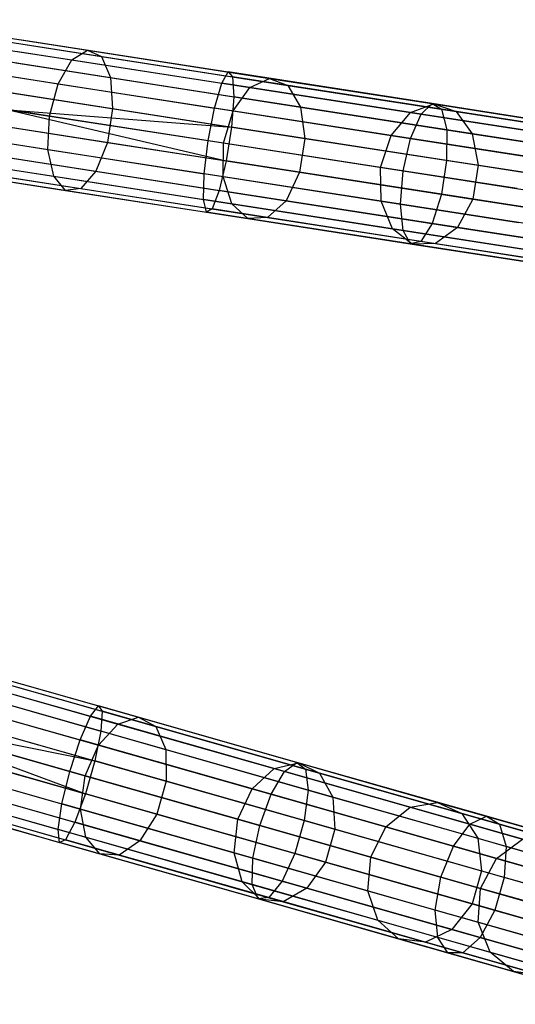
# Model space of a CAD drawing. Extents: x -91 to 92, y -91 to 92.
# Tile 229 of 256: x 70 to 77, y -23 to -9. Entities that reach past the tile are written whole.
import ezdxf

# ---------------------------------------------------------------- set-up
doc = ezdxf.new("R2010")
doc.units = 0
doc.header["$LTSCALE"] = 25.4
doc.layers.get('0').update_dxf_attribs({"linetype": 'CONTINUOUS'})

# ---------------------------------------------------------------- blocks, each defined once
blk = doc.blocks.new('NL2500012258_STL_2')
at = {"color": 0}
for p, q in [((160.545, -9.57, 176.49), (163.285, -9.995, 175.398)), ((160.545, -9.57, 176.49), (163.285, -9.995, 175.398)), ((160.388, -9.717, 176.063), (163.067, -10.133, 174.995)), ((160.388, -9.717, 176.063), (163.067, -10.133, 174.995)), ((160.675, -9.649, 176.944), (163.481, -10.084, 175.826)), ((160.675, -9.649, 176.944), (163.481, -10.084, 175.826)), ((162.328, -9.905, 27.145), (165.316, -10.369, 27.371)), ((162.328, -9.905, 27.145), (165.316, -10.369, 27.371)), ((162.337, -9.848, 27.621), (165.256, -10.301, 27.841)), ((162.337, -9.848, 27.621), (165.256, -10.301, 27.841)), ((160.748, -9.935, 177.321), (163.609, -10.379, 176.18)), ((160.748, -9.935, 177.321), (163.609, -10.379, 176.18)), ((162.311, -10.016, 28.068), (165.164, -10.459, 28.284)), ((162.311, -10.016, 28.068), (165.164, -10.459, 28.284)), ((163.067, -10.133, 174.995), (163.285, -9.995, 175.398)), ((163.067, -10.133, 174.995), (163.285, -9.995, 175.398)), ((163.285, -9.995, 175.398), (165.834, -10.391, 173.903)), ((163.285, -9.995, 175.398), (165.834, -10.391, 173.903)), ((163.285, -9.995, 175.398), (163.481, -10.084, 175.826)), ((163.285, -9.995, 175.398), (163.481, -10.084, 175.826)), ((160.24, -10.057, 175.76), (162.875, -10.466, 174.709)), ((160.24, -10.057, 175.76), (162.875, -10.466, 174.709)), ((162.286, -10.174, 26.751), (165.333, -10.647, 26.982)), ((162.286, -10.174, 26.751), (165.333, -10.647, 26.982)), ((162.875, -10.466, 174.709), (163.067, -10.133, 174.995)), ((162.875, -10.466, 174.709), (163.067, -10.133, 174.995)), ((163.067, -10.133, 174.995), (165.558, -10.52, 173.534)), ((163.067, -10.133, 174.995), (165.558, -10.52, 173.534)), ((163.481, -10.084, 175.826), (166.09, -10.489, 174.295)), ((163.481, -10.084, 175.826), (166.09, -10.489, 174.295)), ((163.481, -10.084, 175.826), (163.609, -10.379, 176.18)), ((163.481, -10.084, 175.826), (163.609, -10.379, 176.18)), ((165.164, -10.459, 28.284), (165.256, -10.301, 27.841)), ((165.164, -10.459, 28.284), (165.256, -10.301, 27.841)), ((165.256, -10.301, 27.841), (165.316, -10.369, 27.371)), ((168.11, -10.744, 28.498), (165.256, -10.301, 27.841)), ((168.11, -10.744, 28.498), (165.256, -10.301, 27.841)), ((165.256, -10.301, 27.841), (165.316, -10.369, 27.371)), ((160.748, -10.364, 177.533), (163.639, -10.813, 176.381)), ((160.748, -10.364, 177.533), (163.639, -10.813, 176.381)), ((162.256, -10.37, 28.385), (165.062, -10.806, 28.598)), ((162.256, -10.37, 28.385), (165.062, -10.806, 28.598)), ((162.755, -10.918, 174.606), (162.875, -10.466, 174.709)), ((162.755, -10.918, 174.606), (162.875, -10.466, 174.709)), ((162.875, -10.466, 174.709), (165.326, -10.847, 173.272)), ((162.875, -10.466, 174.709), (165.326, -10.847, 173.272)), ((163.609, -10.379, 176.18), (166.269, -10.792, 174.62)), ((163.609, -10.379, 176.18), (166.269, -10.792, 174.62)), ((163.609, -10.379, 176.18), (163.639, -10.813, 176.381)), ((163.609, -10.379, 176.18), (163.639, -10.813, 176.381)), ((165.062, -10.806, 28.598), (165.164, -10.459, 28.284)), ((165.062, -10.806, 28.598), (165.164, -10.459, 28.284)), ((167.954, -10.892, 28.926), (165.164, -10.459, 28.284)), ((167.954, -10.892, 28.926), (165.164, -10.459, 28.284)), ((165.316, -10.369, 27.371), (165.333, -10.647, 26.982)), ((168.239, -10.823, 28.044), (165.316, -10.369, 27.371)), ((168.239, -10.823, 28.044), (165.316, -10.369, 27.371)), ((165.316, -10.369, 27.371), (165.333, -10.647, 26.982)), ((165.558, -10.52, 173.534), (165.834, -10.391, 173.903)), ((165.558, -10.52, 173.534), (165.834, -10.391, 173.903)), ((165.834, -10.391, 173.903), (168.133, -10.748, 172.039)), ((165.834, -10.391, 173.903), (168.133, -10.748, 172.039)), ((165.834, -10.391, 173.903), (166.09, -10.489, 174.295)), ((165.834, -10.391, 173.903), (166.09, -10.489, 174.295)), ((162.755, -10.918, 174.606), (160.135, -10.511, 175.65)), ((162.755, -10.918, 174.606), (160.135, -10.511, 175.65)), ((162.221, -10.593, 26.529), (165.3, -11.071, 26.762)), ((162.221, -10.593, 26.529), (165.3, -11.071, 26.762)), ((165.326, -10.847, 173.272), (165.558, -10.52, 173.534)), ((165.326, -10.847, 173.272), (165.558, -10.52, 173.534)), ((165.558, -10.52, 173.534), (167.805, -10.869, 171.712)), ((165.558, -10.52, 173.534), (167.805, -10.869, 171.712)), ((166.09, -10.489, 174.295), (168.444, -10.855, 172.386)), ((166.09, -10.489, 174.295), (168.444, -10.855, 172.386)), ((166.09, -10.489, 174.295), (166.269, -10.792, 174.62)), ((166.09, -10.489, 174.295), (166.269, -10.792, 174.62)), ((165.333, -10.647, 26.982), (165.3, -11.071, 26.762)), ((165.333, -10.647, 26.982), (165.3, -11.071, 26.762)), ((168.312, -11.109, 27.668), (165.333, -10.647, 26.982)), ((168.312, -11.109, 27.668), (165.333, -10.647, 26.982)), ((160.675, -10.837, 177.533), (163.566, -11.286, 176.381)), ((160.675, -10.837, 177.533), (163.566, -11.286, 176.381)), ((162.184, -10.829, 26.5), (165.227, -11.544, 26.762)), ((162.184, -10.829, 26.5), (165.227, -11.544, 26.762)), ((162.184, -10.829, 26.5), (165.3, -11.071, 26.762)), ((162.184, -10.829, 26.5), (165.3, -11.071, 26.762)), ((162.184, -10.829, 28.5), (164.974, -11.262, 28.711)), ((162.184, -10.829, 28.5), (164.974, -11.262, 28.711)), ((163.639, -10.813, 176.381), (163.566, -11.286, 176.381)), ((163.639, -10.813, 176.381), (163.566, -11.286, 176.381)), ((163.639, -10.813, 176.381), (166.328, -11.23, 174.803)), ((163.639, -10.813, 176.381), (166.328, -11.23, 174.803)), ((164.974, -11.262, 28.711), (165.062, -10.806, 28.598)), ((164.974, -11.262, 28.711), (165.062, -10.806, 28.598)), ((167.807, -11.232, 29.23), (165.062, -10.806, 28.598)), ((167.807, -11.232, 29.23), (165.062, -10.806, 28.598)), ((165.191, -11.296, 173.177), (165.326, -10.847, 173.272)), ((165.191, -11.296, 173.177), (165.326, -10.847, 173.272)), ((165.326, -10.847, 173.272), (167.536, -11.19, 171.48)), ((165.326, -10.847, 173.272), (167.536, -11.19, 171.48)), ((166.269, -10.792, 174.62), (168.668, -11.165, 172.674)), ((166.269, -10.792, 174.62), (168.668, -11.165, 172.674)), ((166.269, -10.792, 174.62), (166.328, -11.23, 174.803)), ((166.269, -10.792, 174.62), (166.328, -11.23, 174.803)), ((167.536, -11.19, 171.48), (167.805, -10.869, 171.712)), ((167.536, -11.19, 171.48), (167.805, -10.869, 171.712)), ((167.805, -10.869, 171.712), (168.133, -10.748, 172.039)), ((167.805, -10.869, 171.712), (168.133, -10.748, 172.039)), ((167.805, -10.869, 171.712), (169.758, -11.172, 169.57)), ((167.805, -10.869, 171.712), (169.758, -11.172, 169.57)), ((167.954, -10.892, 28.926), (168.11, -10.744, 28.498)), ((167.954, -10.892, 28.926), (168.11, -10.744, 28.498)), ((168.11, -10.744, 28.498), (168.239, -10.823, 28.044)), ((170.836, -11.168, 29.578), (168.11, -10.744, 28.498)), ((170.836, -11.168, 29.578), (168.11, -10.744, 28.498)), ((168.11, -10.744, 28.498), (168.239, -10.823, 28.044)), ((168.133, -10.748, 172.039), (170.131, -11.058, 169.848)), ((168.133, -10.748, 172.039), (170.131, -11.058, 169.848)), ((168.133, -10.748, 172.039), (168.444, -10.855, 172.386)), ((168.133, -10.748, 172.039), (168.444, -10.855, 172.386)), ((168.239, -10.823, 28.044), (168.312, -11.109, 27.668)), ((171.03, -11.256, 29.149), (168.239, -10.823, 28.044)), ((171.03, -11.256, 29.149), (168.239, -10.823, 28.044)), ((168.239, -10.823, 28.044), (168.312, -11.109, 27.668)), ((168.444, -10.855, 172.386), (170.49, -11.172, 170.143)), ((168.444, -10.855, 172.386), (170.49, -11.172, 170.143)), ((168.444, -10.855, 172.386), (168.668, -11.165, 172.674)), ((168.444, -10.855, 172.386), (168.668, -11.165, 172.674)), ((160.097, -10.976, 175.76), (162.733, -11.385, 174.709)), ((160.097, -10.976, 175.76), (162.733, -11.385, 174.709)), ((162.733, -11.385, 174.709), (162.755, -10.918, 174.606)), ((162.733, -11.385, 174.709), (162.755, -10.918, 174.606)), ((165.191, -11.296, 173.177), (162.755, -10.918, 174.606)), ((165.191, -11.296, 173.177), (162.755, -10.918, 174.606)), ((167.807, -11.232, 29.23), (167.954, -10.892, 28.926)), ((167.807, -11.232, 29.23), (167.954, -10.892, 28.926)), ((170.618, -11.306, 29.981), (167.954, -10.892, 28.926)), ((170.618, -11.306, 29.981), (167.954, -10.892, 28.926)), ((162.148, -11.066, 26.529), (165.227, -11.544, 26.762)), ((162.148, -11.066, 26.529), (165.227, -11.544, 26.762)), ((165.3, -11.071, 26.762), (165.227, -11.544, 26.762)), ((165.3, -11.071, 26.762), (165.227, -11.544, 26.762)), ((168.311, -11.538, 27.455), (165.3, -11.071, 26.762)), ((168.311, -11.538, 27.455), (165.3, -11.071, 26.762)), ((168.312, -11.109, 27.668), (168.311, -11.538, 27.455)), ((168.312, -11.109, 27.668), (168.311, -11.538, 27.455)), ((171.157, -11.551, 28.794), (168.312, -11.109, 27.668)), ((171.157, -11.551, 28.794), (168.312, -11.109, 27.668)), ((160.545, -11.246, 177.321), (163.405, -11.69, 176.18)), ((160.545, -11.246, 177.321), (163.405, -11.69, 176.18)), ((162.113, -11.288, 28.385), (164.92, -11.724, 28.598)), ((162.113, -11.288, 28.385), (164.92, -11.724, 28.598)), ((163.566, -11.286, 176.381), (163.405, -11.69, 176.18)), ((163.566, -11.286, 176.381), (163.405, -11.69, 176.18)), ((163.566, -11.286, 176.381), (166.254, -11.703, 174.803)), ((163.566, -11.286, 176.381), (166.254, -11.703, 174.803)), ((164.92, -11.724, 28.598), (164.974, -11.262, 28.711)), ((164.92, -11.724, 28.598), (164.974, -11.262, 28.711)), ((164.974, -11.262, 28.711), (167.702, -11.686, 29.339)), ((164.974, -11.262, 28.711), (167.702, -11.686, 29.339)), ((166.328, -11.23, 174.803), (166.254, -11.703, 174.803)), ((166.328, -11.23, 174.803), (166.254, -11.703, 174.803)), ((166.328, -11.23, 174.803), (168.753, -11.607, 172.837)), ((166.328, -11.23, 174.803), (168.753, -11.607, 172.837)), ((167.388, -11.637, 171.396), (167.536, -11.19, 171.48)), ((167.388, -11.637, 171.396), (167.536, -11.19, 171.48)), ((167.536, -11.19, 171.48), (169.457, -11.488, 169.373)), ((167.536, -11.19, 171.48), (169.457, -11.488, 169.373)), ((167.702, -11.686, 29.339), (167.807, -11.232, 29.23)), ((167.702, -11.686, 29.339), (167.807, -11.232, 29.23)), ((170.428, -11.638, 30.267), (167.807, -11.232, 29.23)), ((170.428, -11.638, 30.267), (167.807, -11.232, 29.23)), ((168.668, -11.165, 172.674), (170.753, -11.488, 170.388)), ((168.668, -11.165, 172.674), (170.753, -11.488, 170.388)), ((168.668, -11.165, 172.674), (168.753, -11.607, 172.837)), ((168.668, -11.165, 172.674), (168.753, -11.607, 172.837)), ((160.135, -11.344, 176.063), (162.814, -11.76, 174.995)), ((160.135, -11.344, 176.063), (162.814, -11.76, 174.995)), ((162.814, -11.76, 174.995), (162.733, -11.385, 174.709)), ((162.733, -11.385, 174.709), (165.183, -11.765, 173.272)), ((162.733, -11.385, 174.709), (165.183, -11.765, 173.272)), ((162.814, -11.76, 174.995), (162.733, -11.385, 174.709)), ((165.183, -11.765, 173.272), (165.191, -11.296, 173.177)), ((165.183, -11.765, 173.272), (165.191, -11.296, 173.177)), ((167.388, -11.637, 171.396), (165.191, -11.296, 173.177)), ((167.388, -11.637, 171.396), (165.191, -11.296, 173.177)), ((160.24, -11.532, 176.49), (162.981, -11.957, 175.398)), ((160.24, -11.532, 176.49), (162.981, -11.957, 175.398)), ((160.388, -11.496, 176.944), (163.194, -11.932, 175.826)), ((160.388, -11.496, 176.944), (163.194, -11.932, 175.826)), ((162.083, -11.484, 26.751), (165.129, -11.957, 26.982)), ((162.083, -11.484, 26.751), (165.129, -11.957, 26.982)), ((165.227, -11.544, 26.762), (165.129, -11.957, 26.982)), ((165.227, -11.544, 26.762), (165.129, -11.957, 26.982)), ((168.238, -12.011, 27.455), (165.227, -11.544, 26.762)), ((168.238, -12.011, 27.455), (165.227, -11.544, 26.762)), ((168.311, -11.538, 27.455), (168.238, -12.011, 27.455)), ((168.311, -11.538, 27.455), (168.238, -12.011, 27.455)), ((171.187, -11.984, 28.593), (168.311, -11.538, 27.455)), ((171.187, -11.984, 28.593), (168.311, -11.538, 27.455)), ((162.058, -11.642, 28.068), (164.911, -12.085, 28.284)), ((162.058, -11.642, 28.068), (164.911, -12.085, 28.284)), ((163.405, -11.69, 176.18), (163.194, -11.932, 175.826)), ((163.405, -11.69, 176.18), (163.194, -11.932, 175.826)), ((163.405, -11.69, 176.18), (166.065, -12.103, 174.62)), ((163.405, -11.69, 176.18), (166.065, -12.103, 174.62)), ((166.254, -11.703, 174.803), (166.065, -12.103, 174.62)), ((166.254, -11.703, 174.803), (166.065, -12.103, 174.62)), ((166.254, -11.703, 174.803), (168.68, -12.08, 172.837)), ((166.254, -11.703, 174.803), (168.68, -12.08, 172.837)), ((169.297, -11.933, 169.302), (167.388, -11.637, 171.396)), ((167.394, -12.108, 171.48), (167.388, -11.637, 171.396)), ((169.297, -11.933, 169.302), (167.388, -11.637, 171.396)), ((167.394, -12.108, 171.48), (167.388, -11.637, 171.396)), ((167.664, -12.15, 29.23), (167.702, -11.686, 29.339)), ((167.664, -12.15, 29.23), (167.702, -11.686, 29.339)), ((167.702, -11.686, 29.339), (170.307, -12.09, 30.37)), ((167.702, -11.686, 29.339), (170.307, -12.09, 30.37)), ((168.753, -11.607, 172.837), (168.68, -12.08, 172.837)), ((168.753, -11.607, 172.837), (168.68, -12.08, 172.837)), ((168.753, -11.607, 172.837), (170.86, -11.934, 170.526)), ((168.753, -11.607, 172.837), (170.86, -11.934, 170.526)), ((162.032, -11.81, 27.621), (164.951, -12.263, 27.841)), ((162.032, -11.81, 27.621), (164.951, -12.263, 27.841)), ((162.041, -11.753, 27.145), (165.03, -12.217, 27.371)), ((162.041, -11.753, 27.145), (165.03, -12.217, 27.371)), ((162.981, -11.957, 175.398), (162.814, -11.76, 174.995)), ((162.814, -11.76, 174.995), (165.306, -12.147, 173.534)), ((162.814, -11.76, 174.995), (165.306, -12.147, 173.534)), ((162.981, -11.957, 175.398), (162.814, -11.76, 174.995)), ((164.911, -12.085, 28.284), (164.92, -11.724, 28.598)), ((164.911, -12.085, 28.284), (164.92, -11.724, 28.598)), ((167.664, -12.15, 29.23), (164.92, -11.724, 28.598)), ((167.664, -12.15, 29.23), (164.92, -11.724, 28.598)), ((165.306, -12.147, 173.534), (165.183, -11.765, 173.272)), ((165.183, -11.765, 173.272), (167.394, -12.108, 171.48)), ((165.183, -11.765, 173.272), (167.394, -12.108, 171.48)), ((165.306, -12.147, 173.534), (165.183, -11.765, 173.272)), ((163.194, -11.932, 175.826), (162.981, -11.957, 175.398)), ((163.194, -11.932, 175.826), (162.981, -11.957, 175.398)), ((162.981, -11.957, 175.398), (165.529, -12.353, 173.903)), ((162.981, -11.957, 175.398), (165.529, -12.353, 173.903)), ((163.194, -11.932, 175.826), (165.804, -12.337, 174.295)), ((163.194, -11.932, 175.826), (165.804, -12.337, 174.295)), ((165.129, -11.957, 26.982), (165.03, -12.217, 27.371)), ((165.129, -11.957, 26.982), (165.03, -12.217, 27.371)), ((168.108, -12.42, 27.668), (165.129, -11.957, 26.982)), ((168.108, -12.42, 27.668), (165.129, -11.957, 26.982)), ((164.951, -12.263, 27.841), (164.911, -12.085, 28.284)), ((167.701, -12.518, 28.926), (164.911, -12.085, 28.284)), ((164.951, -12.263, 27.841), (164.911, -12.085, 28.284)), ((167.701, -12.518, 28.926), (164.911, -12.085, 28.284)), ((166.065, -12.103, 174.62), (165.804, -12.337, 174.295)), ((166.065, -12.103, 174.62), (165.804, -12.337, 174.295)), ((166.065, -12.103, 174.62), (168.465, -12.475, 172.674)), ((166.065, -12.103, 174.62), (168.465, -12.475, 172.674)), ((167.553, -12.495, 171.712), (167.394, -12.108, 171.48)), ((167.394, -12.108, 171.48), (169.315, -12.406, 169.373)), ((167.394, -12.108, 171.48), (169.315, -12.406, 169.373)), ((167.553, -12.495, 171.712), (167.394, -12.108, 171.48)), ((168.238, -12.011, 27.455), (168.108, -12.42, 27.668)), ((168.238, -12.011, 27.455), (168.108, -12.42, 27.668)), ((171.113, -12.457, 28.593), (168.238, -12.011, 27.455)), ((171.113, -12.457, 28.593), (168.238, -12.011, 27.455)), ((168.68, -12.08, 172.837), (168.465, -12.475, 172.674)), ((168.68, -12.08, 172.837), (168.465, -12.475, 172.674)), ((168.68, -12.08, 172.837), (170.787, -12.407, 170.526)), ((168.68, -12.08, 172.837), (170.787, -12.407, 170.526)), ((165.03, -12.217, 27.371), (164.951, -12.263, 27.841)), ((165.03, -12.217, 27.371), (164.951, -12.263, 27.841)), ((167.952, -12.671, 28.044), (165.03, -12.217, 27.371)), ((167.952, -12.671, 28.044), (165.03, -12.217, 27.371)), ((165.529, -12.353, 173.903), (165.306, -12.147, 173.534)), ((165.306, -12.147, 173.534), (167.553, -12.495, 171.712)), ((165.306, -12.147, 173.534), (167.553, -12.495, 171.712)), ((165.529, -12.353, 173.903), (165.306, -12.147, 173.534)), ((167.701, -12.518, 28.926), (167.664, -12.15, 29.23)), ((170.285, -12.557, 30.267), (167.664, -12.15, 29.23)), ((167.701, -12.518, 28.926), (167.664, -12.15, 29.23)), ((170.285, -12.557, 30.267), (167.664, -12.15, 29.23)), ((167.805, -12.706, 28.498), (164.951, -12.263, 27.841)), ((167.805, -12.706, 28.498), (164.951, -12.263, 27.841)), ((165.804, -12.337, 174.295), (165.529, -12.353, 173.903)), ((165.804, -12.337, 174.295), (165.529, -12.353, 173.903)), ((165.529, -12.353, 173.903), (167.828, -12.71, 172.039)), ((165.529, -12.353, 173.903), (167.828, -12.71, 172.039)), ((165.804, -12.337, 174.295), (168.157, -12.703, 172.386)), ((165.804, -12.337, 174.295), (168.157, -12.703, 172.386)), ((167.828, -12.71, 172.039), (167.553, -12.495, 171.712)), ((167.553, -12.495, 171.712), (169.506, -12.798, 169.57)), ((167.553, -12.495, 171.712), (169.506, -12.798, 169.57)), ((167.828, -12.71, 172.039), (167.553, -12.495, 171.712)), ((167.805, -12.706, 28.498), (167.701, -12.518, 28.926)), ((170.366, -12.932, 29.981), (167.701, -12.518, 28.926)), ((167.805, -12.706, 28.498), (167.701, -12.518, 28.926)), ((170.366, -12.932, 29.981), (167.701, -12.518, 28.926)), ((168.108, -12.42, 27.668), (167.952, -12.671, 28.044)), ((168.108, -12.42, 27.668), (167.952, -12.671, 28.044)), ((170.953, -12.861, 28.794), (168.108, -12.42, 27.668)), ((170.953, -12.861, 28.794), (168.108, -12.42, 27.668)), ((168.465, -12.475, 172.674), (168.157, -12.703, 172.386)), ((168.465, -12.475, 172.674), (168.157, -12.703, 172.386)), ((168.465, -12.475, 172.674), (170.55, -12.799, 170.388)), ((168.465, -12.475, 172.674), (170.55, -12.799, 170.388)), ((167.952, -12.671, 28.044), (167.805, -12.706, 28.498)), ((167.952, -12.671, 28.044), (167.805, -12.706, 28.498)), ((170.743, -13.104, 29.149), (167.952, -12.671, 28.044)), ((170.743, -13.104, 29.149), (167.952, -12.671, 28.044)), ((170.531, -13.129, 29.578), (167.805, -12.706, 28.498)), ((170.531, -13.129, 29.578), (167.805, -12.706, 28.498)), ((168.157, -12.703, 172.386), (167.828, -12.71, 172.039)), ((168.157, -12.703, 172.386), (167.828, -12.71, 172.039)), ((167.828, -12.71, 172.039), (169.826, -13.02, 169.848)), ((167.828, -12.71, 172.039), (169.826, -13.02, 169.848)), ((168.157, -12.703, 172.386), (170.203, -13.02, 170.143)), ((168.157, -12.703, 172.386), (170.203, -13.02, 170.143)), ((160.582, -18.416, 27.145), (163.491, -19.244, 27.371)), ((160.582, -18.416, 27.145), (163.491, -19.244, 27.371)), ((160.597, -18.36, 27.621), (163.439, -19.169, 27.841)), ((160.597, -18.36, 27.621), (163.439, -19.169, 27.841)), ((160.551, -18.524, 28.068), (163.328, -19.314, 28.284)), ((160.551, -18.524, 28.068), (163.328, -19.314, 28.284)), ((160.507, -18.677, 26.751), (163.473, -19.521, 26.982)), ((160.507, -18.677, 26.751), (163.473, -19.521, 26.982)), ((161.521, -18.623, 175.398), (164.002, -19.329, 173.903)), ((161.521, -18.623, 175.398), (164.002, -19.329, 173.903)), ((160.453, -18.868, 28.385), (163.185, -19.646, 28.598)), ((160.453, -18.868, 28.385), (163.185, -19.646, 28.598)), ((161.287, -18.733, 174.995), (163.712, -19.423, 173.534)), ((161.287, -18.733, 174.995), (163.712, -19.423, 173.534)), ((161.704, -18.735, 175.826), (164.244, -19.458, 174.295)), ((161.704, -18.735, 175.826), (164.244, -19.458, 174.295)), ((160.391, -19.085, 26.529), (163.388, -19.938, 26.762)), ((160.391, -19.085, 26.529), (163.388, -19.938, 26.762)), ((161.056, -19.04, 174.709), (163.441, -19.719, 173.272)), ((161.056, -19.04, 174.709), (163.441, -19.719, 173.272)), ((161.795, -19.044, 176.18), (164.384, -19.78, 174.62)), ((161.795, -19.044, 176.18), (164.384, -19.78, 174.62)), ((163.328, -19.314, 28.284), (163.439, -19.169, 27.841)), ((163.328, -19.314, 28.284), (163.439, -19.169, 27.841)), ((163.439, -19.169, 27.841), (163.491, -19.244, 27.371)), ((166.217, -19.959, 28.498), (163.439, -19.169, 27.841)), ((166.217, -19.959, 28.498), (163.439, -19.169, 27.841)), ((163.439, -19.169, 27.841), (163.491, -19.244, 27.371)), ((163.491, -19.244, 27.371), (163.473, -19.521, 26.982)), ((163.491, -19.244, 27.371), (163.473, -19.521, 26.982)), ((166.335, -20.053, 28.044), (163.491, -19.244, 27.371)), ((166.335, -20.053, 28.044), (163.491, -19.244, 27.371)), ((160.326, -19.315, 26.5), (163.257, -20.398, 26.762)), ((160.326, -19.315, 26.5), (163.257, -20.398, 26.762)), ((160.326, -19.315, 26.5), (163.388, -19.938, 26.762)), ((160.326, -19.315, 26.5), (163.388, -19.938, 26.762)), ((160.326, -19.315, 28.5), (163.041, -20.088, 28.711)), ((160.326, -19.315, 28.5), (163.041, -20.088, 28.711)), ((163.185, -19.646, 28.598), (163.328, -19.314, 28.284)), ((163.185, -19.646, 28.598), (163.328, -19.314, 28.284)), ((166.044, -20.087, 28.926), (163.328, -19.314, 28.284)), ((166.044, -20.087, 28.926), (163.328, -19.314, 28.284)), ((163.712, -19.423, 173.534), (164.002, -19.329, 173.903)), ((163.712, -19.423, 173.534), (164.002, -19.329, 173.903)), ((164.002, -19.329, 173.903), (166.239, -19.966, 172.039)), ((164.002, -19.329, 173.903), (166.239, -19.966, 172.039)), ((164.002, -19.329, 173.903), (164.244, -19.458, 174.295)), ((164.002, -19.329, 173.903), (164.244, -19.458, 174.295)), ((160.26, -19.545, 26.529), (163.257, -20.398, 26.762)), ((160.26, -19.545, 26.529), (163.257, -20.398, 26.762)), ((163.252, -20.148, 173.177), (160.881, -19.473, 174.606)), ((163.252, -20.148, 173.177), (160.881, -19.473, 174.606)), ((161.772, -19.478, 176.381), (164.389, -20.222, 174.803)), ((161.772, -19.478, 176.381), (164.389, -20.222, 174.803)), ((163.473, -19.521, 26.982), (163.388, -19.938, 26.762)), ((163.473, -19.521, 26.982), (163.388, -19.938, 26.762)), ((163.441, -19.719, 173.272), (163.712, -19.423, 173.534)), ((163.441, -19.719, 173.272), (163.712, -19.423, 173.534)), ((166.372, -20.346, 27.668), (163.473, -19.521, 26.982)), ((166.372, -20.346, 27.668), (163.473, -19.521, 26.982)), ((163.712, -19.423, 173.534), (165.899, -20.045, 171.712)), ((163.712, -19.423, 173.534), (165.899, -20.045, 171.712)), ((164.244, -19.458, 174.295), (166.535, -20.11, 172.386)), ((164.244, -19.458, 174.295), (166.535, -20.11, 172.386)), ((164.244, -19.458, 174.295), (164.384, -19.78, 174.62)), ((164.244, -19.458, 174.295), (164.384, -19.78, 174.62)), ((163.041, -20.088, 28.711), (163.185, -19.646, 28.598)), ((163.041, -20.088, 28.711), (163.185, -19.646, 28.598)), ((165.856, -20.406, 29.23), (163.185, -19.646, 28.598)), ((165.856, -20.406, 29.23), (163.185, -19.646, 28.598)), ((160.199, -19.762, 28.385), (162.93, -20.54, 28.598)), ((160.199, -19.762, 28.385), (162.93, -20.54, 28.598)), ((163.252, -20.148, 173.177), (163.441, -19.719, 173.272)), ((163.252, -20.148, 173.177), (163.441, -19.719, 173.272)), ((163.441, -19.719, 173.272), (165.593, -20.331, 171.48)), ((163.441, -19.719, 173.272), (165.593, -20.331, 171.48)), ((164.384, -19.78, 174.62), (166.719, -20.445, 172.674)), ((164.384, -19.78, 174.62), (166.719, -20.445, 172.674)), ((164.384, -19.78, 174.62), (164.389, -20.222, 174.803)), ((164.384, -19.78, 174.62), (164.389, -20.222, 174.803)), ((160.144, -19.953, 26.751), (163.11, -20.797, 26.982)), ((160.144, -19.953, 26.751), (163.11, -20.797, 26.982)), ((160.802, -19.934, 174.709), (163.187, -20.613, 173.272)), ((160.802, -19.934, 174.709), (163.187, -20.613, 173.272)), ((161.641, -19.938, 176.381), (164.258, -20.683, 174.803)), ((161.641, -19.938, 176.381), (164.258, -20.683, 174.803)), ((163.388, -19.938, 26.762), (163.257, -20.398, 26.762)), ((163.388, -19.938, 26.762), (163.257, -20.398, 26.762)), ((166.319, -20.772, 27.455), (163.388, -19.938, 26.762)), ((166.319, -20.772, 27.455), (163.388, -19.938, 26.762)), ((165.899, -20.045, 171.712), (166.239, -19.966, 172.039)), ((165.899, -20.045, 171.712), (166.239, -19.966, 172.039)), ((166.044, -20.087, 28.926), (166.217, -19.959, 28.498)), ((166.044, -20.087, 28.926), (166.217, -19.959, 28.498)), ((166.217, -19.959, 28.498), (166.335, -20.053, 28.044)), ((168.87, -20.714, 29.578), (166.217, -19.959, 28.498)), ((168.87, -20.714, 29.578), (166.217, -19.959, 28.498)), ((166.217, -19.959, 28.498), (166.335, -20.053, 28.044)), ((166.239, -19.966, 172.039), (168.184, -20.519, 169.848)), ((166.239, -19.966, 172.039), (168.184, -20.519, 169.848)), ((166.239, -19.966, 172.039), (166.535, -20.11, 172.386)), ((166.239, -19.966, 172.039), (166.535, -20.11, 172.386)), ((160.101, -20.107, 28.068), (162.878, -20.897, 28.284)), ((160.101, -20.107, 28.068), (162.878, -20.897, 28.284)), ((162.93, -20.54, 28.598), (163.041, -20.088, 28.711)), ((162.93, -20.54, 28.598), (163.041, -20.088, 28.711)), ((163.041, -20.088, 28.711), (165.697, -20.843, 29.339)), ((163.041, -20.088, 28.711), (165.697, -20.843, 29.339)), ((165.593, -20.331, 171.48), (165.899, -20.045, 171.712)), ((165.593, -20.331, 171.48), (165.899, -20.045, 171.712)), ((165.856, -20.406, 29.23), (166.044, -20.087, 28.926)), ((165.856, -20.406, 29.23), (166.044, -20.087, 28.926)), ((165.899, -20.045, 171.712), (167.8, -20.586, 169.57)), ((165.899, -20.045, 171.712), (167.8, -20.586, 169.57)), ((168.637, -20.825, 29.981), (166.044, -20.087, 28.926)), ((168.637, -20.825, 29.981), (166.044, -20.087, 28.926)), ((166.335, -20.053, 28.044), (166.372, -20.346, 27.668)), ((169.052, -20.826, 29.149), (166.335, -20.053, 28.044)), ((169.052, -20.826, 29.149), (166.335, -20.053, 28.044)), ((166.335, -20.053, 28.044), (166.372, -20.346, 27.668)), ((166.535, -20.11, 172.386), (168.526, -20.676, 170.143)), ((166.535, -20.11, 172.386), (168.526, -20.676, 170.143)), ((166.535, -20.11, 172.386), (166.719, -20.445, 172.674)), ((166.535, -20.11, 172.386), (166.719, -20.445, 172.674)), ((160.07, -20.215, 27.145), (162.979, -21.042, 27.371)), ((160.07, -20.215, 27.145), (162.979, -21.042, 27.371)), ((163.187, -20.613, 173.272), (163.252, -20.148, 173.177)), ((163.187, -20.613, 173.272), (163.252, -20.148, 173.177)), ((165.391, -20.756, 171.396), (163.252, -20.148, 173.177)), ((165.391, -20.756, 171.396), (163.252, -20.148, 173.177)), ((164.389, -20.222, 174.803), (164.258, -20.683, 174.803)), ((164.389, -20.222, 174.803), (164.258, -20.683, 174.803)), ((164.389, -20.222, 174.803), (166.749, -20.894, 172.837)), ((164.389, -20.222, 174.803), (166.749, -20.894, 172.837)), ((160.054, -20.27, 27.621), (162.895, -21.078, 27.841)), ((160.054, -20.27, 27.621), (162.895, -21.078, 27.841)), ((160.837, -20.316, 174.995), (163.262, -21.006, 173.534)), ((160.837, -20.316, 174.995), (163.262, -21.006, 173.534)), ((161.432, -20.319, 176.18), (164.021, -21.056, 174.62)), ((161.432, -20.319, 176.18), (164.021, -21.056, 174.62)), ((165.391, -20.756, 171.396), (165.593, -20.331, 171.48)), ((165.391, -20.756, 171.396), (165.593, -20.331, 171.48)), ((165.593, -20.331, 171.48), (167.463, -20.863, 169.373)), ((165.593, -20.331, 171.48), (167.463, -20.863, 169.373)), ((166.372, -20.346, 27.668), (166.319, -20.772, 27.455)), ((166.372, -20.346, 27.668), (166.319, -20.772, 27.455)), ((169.142, -21.134, 28.794), (166.372, -20.346, 27.668)), ((169.142, -21.134, 28.794), (166.372, -20.346, 27.668)), ((163.257, -20.398, 26.762), (163.11, -20.797, 26.982)), ((163.257, -20.398, 26.762), (163.11, -20.797, 26.982)), ((166.188, -21.232, 27.455), (163.257, -20.398, 26.762)), ((166.188, -21.232, 27.455), (163.257, -20.398, 26.762)), ((165.697, -20.843, 29.339), (165.856, -20.406, 29.23)), ((165.697, -20.843, 29.339), (165.856, -20.406, 29.23)), ((168.407, -21.132, 30.267), (165.856, -20.406, 29.23)), ((168.407, -21.132, 30.267), (165.856, -20.406, 29.23)), ((166.719, -20.445, 172.674), (168.749, -21.022, 170.388)), ((166.719, -20.445, 172.674), (168.749, -21.022, 170.388)), ((166.719, -20.445, 172.674), (166.749, -20.894, 172.837)), ((166.719, -20.445, 172.674), (166.749, -20.894, 172.837)), ((167.8, -20.586, 169.57), (168.184, -20.519, 169.848)), ((167.8, -20.586, 169.57), (168.184, -20.519, 169.848)), ((168.184, -20.519, 169.848), (169.791, -20.976, 167.38)), ((168.184, -20.519, 169.848), (169.791, -20.976, 167.38)), ((168.184, -20.519, 169.848), (168.526, -20.676, 170.143)), ((168.184, -20.519, 169.848), (168.526, -20.676, 170.143)), ((160.978, -20.533, 175.398), (163.458, -21.239, 173.903)), ((160.978, -20.533, 175.398), (163.458, -21.239, 173.903)), ((161.192, -20.534, 175.826), (163.732, -21.257, 174.295)), ((161.192, -20.534, 175.826), (163.732, -21.257, 174.295)), ((162.878, -20.897, 28.284), (162.93, -20.54, 28.598)), ((162.878, -20.897, 28.284), (162.93, -20.54, 28.598)), ((165.602, -21.3, 29.23), (162.93, -20.54, 28.598)), ((165.602, -21.3, 29.23), (162.93, -20.54, 28.598)), ((163.262, -21.006, 173.534), (163.187, -20.613, 173.272)), ((163.187, -20.613, 173.272), (165.339, -21.225, 171.48)), ((163.187, -20.613, 173.272), (165.339, -21.225, 171.48)), ((163.262, -21.006, 173.534), (163.187, -20.613, 173.272)), ((167.463, -20.863, 169.373), (167.8, -20.586, 169.57)), ((167.463, -20.863, 169.373), (167.8, -20.586, 169.57)), ((167.8, -20.586, 169.57), (169.371, -21.033, 167.157)), ((167.8, -20.586, 169.57), (169.371, -21.033, 167.157)), ((163.11, -20.797, 26.982), (162.979, -21.042, 27.371)), ((163.11, -20.797, 26.982), (162.979, -21.042, 27.371)), ((166.009, -21.622, 27.668), (163.11, -20.797, 26.982)), ((166.009, -21.622, 27.668), (163.11, -20.797, 26.982)), ((164.258, -20.683, 174.803), (164.021, -21.056, 174.62)), ((164.258, -20.683, 174.803), (164.021, -21.056, 174.62)), ((164.258, -20.683, 174.803), (166.618, -21.354, 172.837)), ((164.258, -20.683, 174.803), (166.618, -21.354, 172.837)), ((165.339, -21.225, 171.48), (165.391, -20.756, 171.396)), ((165.339, -21.225, 171.48), (165.391, -20.756, 171.396)), ((167.249, -21.285, 169.302), (165.391, -20.756, 171.396)), ((167.249, -21.285, 169.302), (165.391, -20.756, 171.396)), ((166.319, -20.772, 27.455), (166.188, -21.232, 27.455)), ((166.319, -20.772, 27.455), (166.188, -21.232, 27.455)), ((169.118, -21.568, 28.593), (166.319, -20.772, 27.455)), ((169.118, -21.568, 28.593), (166.319, -20.772, 27.455)), ((168.526, -20.676, 170.143), (170.172, -21.145, 167.616)), ((168.526, -20.676, 170.143), (170.172, -21.145, 167.616)), ((168.526, -20.676, 170.143), (168.749, -21.022, 170.388)), ((168.526, -20.676, 170.143), (168.749, -21.022, 170.388)), ((168.637, -20.825, 29.981), (168.87, -20.714, 29.578)), ((168.637, -20.825, 29.981), (168.87, -20.714, 29.578)), ((168.87, -20.714, 29.578), (169.052, -20.826, 29.149)), ((171.34, -21.417, 31.055), (168.87, -20.714, 29.578)), ((171.34, -21.417, 31.055), (168.87, -20.714, 29.578)), ((168.87, -20.714, 29.578), (169.052, -20.826, 29.149)), ((162.895, -21.078, 27.841), (162.878, -20.897, 28.284)), ((165.593, -21.67, 28.926), (162.878, -20.897, 28.284)), ((162.895, -21.078, 27.841), (162.878, -20.897, 28.284)), ((165.593, -21.67, 28.926), (162.878, -20.897, 28.284)), ((165.602, -21.3, 29.23), (165.697, -20.843, 29.339)), ((165.602, -21.3, 29.23), (165.697, -20.843, 29.339)), ((165.697, -20.843, 29.339), (168.232, -21.565, 30.37)), ((165.697, -20.843, 29.339), (168.232, -21.565, 30.37)), ((166.749, -20.894, 172.837), (166.618, -21.354, 172.837)), ((166.749, -20.894, 172.837), (166.618, -21.354, 172.837)), ((166.749, -20.894, 172.837), (168.8, -21.478, 170.526)), ((166.749, -20.894, 172.837), (168.8, -21.478, 170.526)), ((167.249, -21.285, 169.302), (167.463, -20.863, 169.373)), ((167.249, -21.285, 169.302), (167.463, -20.863, 169.373)), ((167.463, -20.863, 169.373), (169.008, -21.303, 166.999)), ((167.463, -20.863, 169.373), (169.008, -21.303, 166.999)), ((168.407, -21.132, 30.267), (168.637, -20.825, 29.981)), ((168.407, -21.132, 30.267), (168.637, -20.825, 29.981)), ((171.051, -21.511, 31.425), (168.637, -20.825, 29.981)), ((171.051, -21.511, 31.425), (168.637, -20.825, 29.981)), ((169.052, -20.826, 29.149), (169.142, -21.134, 28.794)), ((171.581, -21.545, 30.661), (169.052, -20.826, 29.149)), ((171.581, -21.545, 30.661), (169.052, -20.826, 29.149)), ((169.052, -20.826, 29.149), (169.142, -21.134, 28.794)), ((162.979, -21.042, 27.371), (162.895, -21.078, 27.841)), ((162.979, -21.042, 27.371), (162.895, -21.078, 27.841)), ((165.824, -21.852, 28.044), (162.979, -21.042, 27.371)), ((165.824, -21.852, 28.044), (162.979, -21.042, 27.371)), ((163.458, -21.239, 173.903), (163.262, -21.006, 173.534)), ((163.262, -21.006, 173.534), (165.449, -21.629, 171.712)), ((163.262, -21.006, 173.534), (165.449, -21.629, 171.712)), ((163.458, -21.239, 173.903), (163.262, -21.006, 173.534)), ((164.021, -21.056, 174.62), (163.732, -21.257, 174.295)), ((164.021, -21.056, 174.62), (163.732, -21.257, 174.295)), ((164.021, -21.056, 174.62), (166.356, -21.721, 172.674)), ((164.021, -21.056, 174.62), (166.356, -21.721, 172.674)), ((168.749, -21.022, 170.388), (170.426, -21.5, 167.811)), ((168.749, -21.022, 170.388), (170.426, -21.5, 167.811)), ((168.749, -21.022, 170.388), (168.8, -21.478, 170.526)), ((168.749, -21.022, 170.388), (168.8, -21.478, 170.526)), ((169.008, -21.303, 166.999), (169.371, -21.033, 167.157)), ((169.008, -21.303, 166.999), (169.371, -21.033, 167.157)), ((165.673, -21.869, 28.498), (162.895, -21.078, 27.841)), ((165.673, -21.869, 28.498), (162.895, -21.078, 27.841)), ((168.232, -21.565, 30.37), (168.407, -21.132, 30.267)), ((168.232, -21.565, 30.37), (168.407, -21.132, 30.267)), ((170.782, -21.807, 31.687), (168.407, -21.132, 30.267)), ((170.782, -21.807, 31.687), (168.407, -21.132, 30.267)), ((169.142, -21.134, 28.794), (169.118, -21.568, 28.593)), ((169.142, -21.134, 28.794), (169.118, -21.568, 28.593)), ((171.719, -21.868, 30.336), (169.142, -21.134, 28.794)), ((171.719, -21.868, 30.336), (169.142, -21.134, 28.794)), ((163.732, -21.257, 174.295), (163.458, -21.239, 173.903)), ((163.458, -21.239, 173.903), (165.696, -21.875, 172.039)), ((163.458, -21.239, 173.903), (165.696, -21.875, 172.039)), ((163.732, -21.257, 174.295), (163.458, -21.239, 173.903)), ((163.732, -21.257, 174.295), (166.023, -21.909, 172.386)), ((163.732, -21.257, 174.295), (166.023, -21.909, 172.386)), ((165.449, -21.629, 171.712), (165.339, -21.225, 171.48)), ((165.339, -21.225, 171.48), (167.208, -21.757, 169.373)), ((165.339, -21.225, 171.48), (167.208, -21.757, 169.373)), ((165.449, -21.629, 171.712), (165.339, -21.225, 171.48)), ((165.593, -21.67, 28.926), (165.602, -21.3, 29.23)), ((165.593, -21.67, 28.926), (165.602, -21.3, 29.23)), ((168.153, -22.025, 30.267), (165.602, -21.3, 29.23)), ((168.153, -22.025, 30.267), (165.602, -21.3, 29.23)), ((166.188, -21.232, 27.455), (166.009, -21.622, 27.668)), ((166.188, -21.232, 27.455), (166.009, -21.622, 27.668)), ((168.987, -22.028, 28.593), (166.188, -21.232, 27.455)), ((168.987, -22.028, 28.593), (166.188, -21.232, 27.455)), ((167.208, -21.757, 169.373), (167.249, -21.285, 169.302)), ((167.208, -21.757, 169.373), (167.249, -21.285, 169.302)), ((168.786, -21.722, 166.943), (167.249, -21.285, 169.302)), ((168.786, -21.722, 166.943), (167.249, -21.285, 169.302)), ((168.786, -21.722, 166.943), (169.008, -21.303, 166.999)), ((168.786, -21.722, 166.943), (169.008, -21.303, 166.999)), ((169.008, -21.303, 166.999), (170.195, -21.64, 164.412)), ((169.008, -21.303, 166.999), (170.195, -21.64, 164.412)), ((166.618, -21.354, 172.837), (166.356, -21.721, 172.674)), ((166.618, -21.354, 172.837), (166.356, -21.721, 172.674)), ((166.618, -21.354, 172.837), (168.669, -21.938, 170.526)), ((166.618, -21.354, 172.837), (168.669, -21.938, 170.526)), ((168.8, -21.478, 170.526), (168.669, -21.938, 170.526)), ((168.8, -21.478, 170.526), (168.669, -21.938, 170.526)), ((168.8, -21.478, 170.526), (170.496, -21.96, 167.922)), ((168.8, -21.478, 170.526), (170.496, -21.96, 167.922)), ((166.009, -21.622, 27.668), (165.824, -21.852, 28.044)), ((166.009, -21.622, 27.668), (165.824, -21.852, 28.044)), ((168.779, -22.41, 28.794), (166.009, -21.622, 27.668)), ((168.779, -22.41, 28.794), (166.009, -21.622, 27.668)), ((168.153, -22.025, 30.267), (168.232, -21.565, 30.37)), ((168.153, -22.025, 30.267), (168.232, -21.565, 30.37)), ((168.232, -21.565, 30.37), (170.593, -22.237, 31.782)), ((168.232, -21.565, 30.37), (170.593, -22.237, 31.782)), ((169.118, -21.568, 28.593), (168.987, -22.028, 28.593)), ((169.118, -21.568, 28.593), (168.987, -22.028, 28.593)), ((171.723, -22.309, 30.152), (169.118, -21.568, 28.593)), ((171.723, -22.309, 30.152), (169.118, -21.568, 28.593)), ((165.696, -21.875, 172.039), (165.449, -21.629, 171.712)), ((165.449, -21.629, 171.712), (167.35, -22.169, 169.57)), ((165.449, -21.629, 171.712), (167.35, -22.169, 169.57)), ((165.696, -21.875, 172.039), (165.449, -21.629, 171.712)), ((165.673, -21.869, 28.498), (165.593, -21.67, 28.926)), ((168.187, -22.408, 29.981), (165.593, -21.67, 28.926)), ((165.673, -21.869, 28.498), (165.593, -21.67, 28.926)), ((168.187, -22.408, 29.981), (165.593, -21.67, 28.926)), ((166.356, -21.721, 172.674), (166.023, -21.909, 172.386)), ((166.356, -21.721, 172.674), (166.023, -21.909, 172.386)), ((166.356, -21.721, 172.674), (168.386, -22.298, 170.388)), ((166.356, -21.721, 172.674), (168.386, -22.298, 170.388)), ((167.35, -22.169, 169.57), (167.208, -21.757, 169.373)), ((167.208, -21.757, 169.373), (168.754, -22.197, 166.999)), ((167.208, -21.757, 169.373), (168.754, -22.197, 166.999)), ((167.35, -22.169, 169.57), (167.208, -21.757, 169.373)), ((168.754, -22.197, 166.999), (168.786, -21.722, 166.943)), ((168.754, -22.197, 166.999), (168.786, -21.722, 166.943)), ((169.965, -22.058, 164.371), (168.786, -21.722, 166.943)), ((169.965, -22.058, 164.371), (168.786, -21.722, 166.943)), ((165.824, -21.852, 28.044), (165.673, -21.869, 28.498)), ((165.824, -21.852, 28.044), (165.673, -21.869, 28.498)), ((168.327, -22.624, 29.578), (165.673, -21.869, 28.498)), ((168.327, -22.624, 29.578), (165.673, -21.869, 28.498)), ((166.023, -21.909, 172.386), (165.696, -21.875, 172.039)), ((165.696, -21.875, 172.039), (167.64, -22.429, 169.848)), ((165.696, -21.875, 172.039), (167.64, -22.429, 169.848)), ((166.023, -21.909, 172.386), (165.696, -21.875, 172.039)), ((168.54, -22.625, 29.149), (165.824, -21.852, 28.044)), ((168.54, -22.625, 29.149), (165.824, -21.852, 28.044)), ((166.023, -21.909, 172.386), (168.014, -22.475, 170.143)), ((166.023, -21.909, 172.386), (168.014, -22.475, 170.143)), ((168.187, -22.408, 29.981), (168.153, -22.025, 30.267)), ((170.528, -22.701, 31.687), (168.153, -22.025, 30.267)), ((168.187, -22.408, 29.981), (168.153, -22.025, 30.267)), ((170.528, -22.701, 31.687), (168.153, -22.025, 30.267)), ((168.669, -21.938, 170.526), (168.386, -22.298, 170.388)), ((168.669, -21.938, 170.526), (168.386, -22.298, 170.388)), ((168.669, -21.938, 170.526), (170.365, -22.421, 167.922)), ((168.669, -21.938, 170.526), (170.365, -22.421, 167.922)), ((168.987, -22.028, 28.593), (168.779, -22.41, 28.794)), ((168.987, -22.028, 28.593), (168.779, -22.41, 28.794)), ((171.592, -22.77, 30.152), (168.987, -22.028, 28.593)), ((171.592, -22.77, 30.152), (168.987, -22.028, 28.593)), ((167.64, -22.429, 169.848), (167.35, -22.169, 169.57)), ((167.35, -22.169, 169.57), (168.921, -22.616, 167.157)), ((167.35, -22.169, 169.57), (168.921, -22.616, 167.157)), ((167.64, -22.429, 169.848), (167.35, -22.169, 169.57)), ((168.386, -22.298, 170.388), (168.014, -22.475, 170.143)), ((168.386, -22.298, 170.388), (168.014, -22.475, 170.143)), ((168.386, -22.298, 170.388), (170.064, -22.775, 167.811)), ((168.386, -22.298, 170.388), (170.064, -22.775, 167.811)), ((168.921, -22.616, 167.157), (168.754, -22.197, 166.999)), ((168.754, -22.197, 166.999), (169.941, -22.534, 164.412)), ((168.754, -22.197, 166.999), (169.941, -22.534, 164.412)), ((168.921, -22.616, 167.157), (168.754, -22.197, 166.999)), ((168.014, -22.475, 170.143), (167.64, -22.429, 169.848)), ((167.64, -22.429, 169.848), (169.248, -22.886, 167.38)), ((167.64, -22.429, 169.848), (169.248, -22.886, 167.38)), ((168.014, -22.475, 170.143), (167.64, -22.429, 169.848)), ((168.327, -22.624, 29.578), (168.187, -22.408, 29.981)), ((170.601, -23.095, 31.425), (168.187, -22.408, 29.981)), ((168.327, -22.624, 29.578), (168.187, -22.408, 29.981)), ((170.601, -23.095, 31.425), (168.187, -22.408, 29.981)), ((168.779, -22.41, 28.794), (168.54, -22.625, 29.149)), ((168.779, -22.41, 28.794), (168.54, -22.625, 29.149)), ((171.356, -23.143, 30.336), (168.779, -22.41, 28.794)), ((171.356, -23.143, 30.336), (168.779, -22.41, 28.794)), ((168.014, -22.475, 170.143), (169.66, -22.943, 167.616)), ((168.014, -22.475, 170.143), (169.66, -22.943, 167.616)), ((168.54, -22.625, 29.149), (168.327, -22.624, 29.578)), ((170.796, -23.327, 31.055), (168.327, -22.624, 29.578)), ((168.54, -22.625, 29.149), (168.327, -22.624, 29.578)), ((170.796, -23.327, 31.055), (168.327, -22.624, 29.578)), ((171.069, -23.344, 30.661), (168.54, -22.625, 29.149)), ((171.069, -23.344, 30.661), (168.54, -22.625, 29.149)), ((169.248, -22.886, 167.38), (168.921, -22.616, 167.157)), ((168.921, -22.616, 167.157), (170.128, -22.96, 164.527)), ((168.921, -22.616, 167.157), (170.128, -22.96, 164.527)), ((169.248, -22.886, 167.38), (168.921, -22.616, 167.157)), ((169.66, -22.943, 167.616), (169.248, -22.886, 167.38)), ((169.248, -22.886, 167.38), (170.482, -23.237, 164.689)), ((169.248, -22.886, 167.38), (170.482, -23.237, 164.689)), ((169.66, -22.943, 167.616), (169.248, -22.886, 167.38))]:
    blk.add_line(p, q, dxfattribs=at)

msp = doc.modelspace()

# ---------------------------------------------------------------- block references
at = {"color": 0}
msp.add_blockref('NL2500012258_STL_2', (-92.243, 0.428, -1717), dxfattribs=at)

doc.saveas('drawing.dxf')
